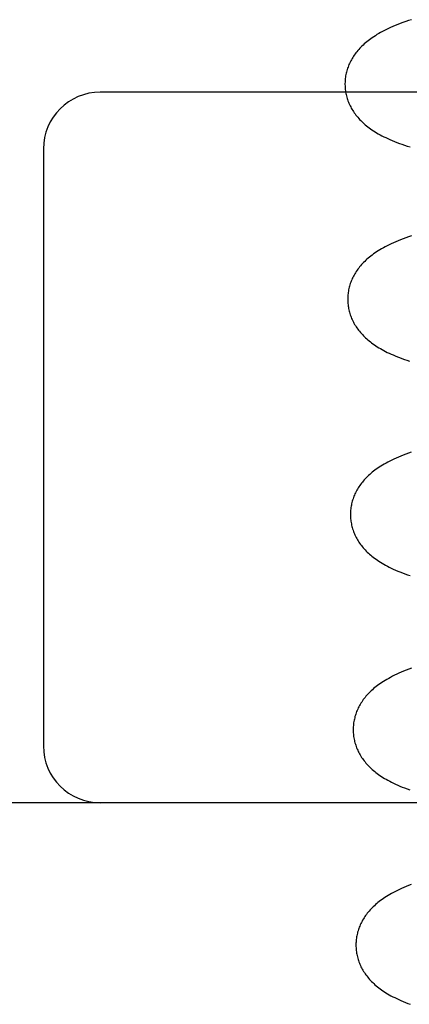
# Model space of a CAD drawing. Header units: inches. Extents: x 0 to 291, y 0 to 188.
# Tile 18 of 94: x 32.776 to 32.879, y 97.153 to 97.413. Entities that reach past the tile are written whole.
import ezdxf

# ---------------------------------------------------------------- set-up
doc = ezdxf.new("R2010")
doc.units = ezdxf.units.IN
doc.header["$LTSCALE"] = 16.01262
doc.header["$MEASUREMENT"] = 0
doc.linetypes.add('HIDDEN', pattern=[0.2, 0.1, -0.1])
doc.layers.add('DEFAULT_2', color=8, linetype='HIDDEN')

msp = doc.modelspace()

# ---------------------------------------------------------------- linework, layer by layer
at = {"layer": 'DEFAULT_2', "color": 8, "linetype": 'HIDDEN'}
for p, q in [((32.94274, 97.39411), (32.79774, 97.39411)), ((32.78274, 97.37911), (32.78274, 97.22161)), ((33.15774, 97.20661), (32.59774, 97.20661))]:
    msp.add_line(p, q, dxfattribs=at)
for points in [[(32.87972, 97.41323), (32.87896, 97.41298), (32.87822, 97.41272), (32.8775, 97.41246), (32.8768, 97.4122), (32.87613, 97.41194), (32.87548, 97.41168), (32.87486, 97.41142), (32.87426, 97.41115), (32.87369, 97.41089), (32.87313, 97.41062), (32.8726, 97.41035), (32.87209, 97.41009), (32.87159, 97.40982), (32.87112, 97.40955), (32.87066, 97.40928), (32.87023, 97.40901), (32.86981, 97.40874), (32.86941, 97.40847), (32.86902, 97.4082), (32.86865, 97.40793), (32.86829, 97.40765), (32.86795, 97.40738), (32.86762, 97.4071), (32.86729, 97.40682), (32.86698, 97.40654), (32.86669, 97.40625), (32.8664, 97.40597), (32.86612, 97.40568), (32.86586, 97.40538), (32.8656, 97.40509), (32.86535, 97.40479), (32.86512, 97.40449), (32.86489, 97.40419), (32.86467, 97.40388), (32.86446, 97.40358), (32.86427, 97.40327), (32.86408, 97.40296), (32.8639, 97.40264), (32.86373, 97.40233), (32.86357, 97.40201), (32.86342, 97.40169), (32.86328, 97.40137), (32.86314, 97.40105), (32.86302, 97.40073), (32.86291, 97.4004), (32.8628, 97.40007), (32.8627, 97.39974), (32.86261, 97.39941), (32.86254, 97.39908), (32.86246, 97.39875), (32.8624, 97.39841), (32.86235, 97.39808), (32.86231, 97.39774), (32.86227, 97.3974), (32.86225, 97.39707), (32.86223, 97.39673), (32.86222, 97.39639), (32.86222, 97.3961)], [(32.86222, 97.3961), (32.86223, 97.39581), (32.86224, 97.39547), (32.86227, 97.39514), (32.8623, 97.3948), (32.86235, 97.39446), (32.8624, 97.39413), (32.86246, 97.39379), (32.86253, 97.39346), (32.86261, 97.39313), (32.8627, 97.3928), (32.86279, 97.39247), (32.8629, 97.39214), (32.86301, 97.39182), (32.86314, 97.39149), (32.86327, 97.39117), (32.86341, 97.39086), (32.86356, 97.39054), (32.86372, 97.39022), (32.86389, 97.38991), (32.86406, 97.3896), (32.86425, 97.38929), (32.86445, 97.38898), (32.86465, 97.38868), (32.86487, 97.38838), (32.86509, 97.38808), (32.86533, 97.38778), (32.86557, 97.38748), (32.86583, 97.38719), (32.86609, 97.3869), (32.86637, 97.38662), (32.86665, 97.38634), (32.86695, 97.38606), (32.86725, 97.38578), (32.86757, 97.38551), (32.8679, 97.38523), (32.86824, 97.38496), (32.86859, 97.3847), (32.86896, 97.38443), (32.86933, 97.38417), (32.86973, 97.38391), (32.87014, 97.38365), (32.87056, 97.38339), (32.871, 97.38313), (32.87147, 97.38287), (32.87195, 97.38262), (32.87245, 97.38236), (32.87297, 97.3821), (32.87352, 97.38185), (32.87408, 97.3816), (32.87467, 97.38135), (32.87527, 97.3811), (32.8759, 97.38085), (32.87656, 97.3806), (32.87723, 97.38036), (32.87793, 97.38012), (32.87865, 97.37988), (32.87939, 97.37965)], [(32.87971, 97.35619), (32.87896, 97.35594), (32.87824, 97.35568), (32.87755, 97.35542), (32.87688, 97.35516), (32.87623, 97.3549), (32.87561, 97.35463), (32.87501, 97.35437), (32.87443, 97.3541), (32.87387, 97.35384), (32.87334, 97.35357), (32.87282, 97.3533), (32.87233, 97.35303), (32.87185, 97.35276), (32.87139, 97.35249), (32.87096, 97.35222), (32.87054, 97.35195), (32.87014, 97.35168), (32.86975, 97.35141), (32.86938, 97.35114), (32.86902, 97.35087), (32.86868, 97.35059), (32.86834, 97.35032), (32.86802, 97.35004), (32.86771, 97.34975), (32.86741, 97.34947), (32.86712, 97.34918), (32.86685, 97.34889), (32.86658, 97.3486), (32.86632, 97.3483), (32.86608, 97.34801), (32.86584, 97.34771), (32.86561, 97.3474), (32.8654, 97.3471), (32.86519, 97.34679), (32.86499, 97.34648), (32.8648, 97.34617), (32.86462, 97.34585), (32.86445, 97.34554), (32.86429, 97.34522), (32.86414, 97.3449), (32.864, 97.34458), (32.86387, 97.34426), (32.86374, 97.34394), (32.86363, 97.34361), (32.86352, 97.34328), (32.86342, 97.34296), (32.86334, 97.34262), (32.86326, 97.34229), (32.86319, 97.34196), (32.86312, 97.34162), (32.86307, 97.34129), (32.86303, 97.34095), (32.86299, 97.34061), (32.86297, 97.34028), (32.86295, 97.33994), (32.86294, 97.3396), (32.86294, 97.33931)], [(32.86294, 97.33931), (32.86295, 97.33902), (32.86296, 97.33868), (32.86299, 97.33835), (32.86302, 97.33801), (32.86307, 97.33768), (32.86312, 97.33734), (32.86318, 97.33701), (32.86325, 97.33668), (32.86333, 97.33635), (32.86341, 97.33602), (32.86351, 97.33569), (32.86362, 97.33536), (32.86373, 97.33504), (32.86385, 97.33472), (32.86398, 97.3344), (32.86412, 97.33408), (32.86427, 97.33377), (32.86443, 97.33346), (32.86459, 97.33314), (32.86477, 97.33283), (32.86495, 97.33253), (32.86515, 97.33222), (32.86536, 97.33191), (32.86557, 97.33161), (32.8658, 97.33131), (32.86603, 97.33101), (32.86628, 97.33071), (32.86654, 97.33042), (32.8668, 97.33013), (32.86707, 97.32984), (32.86736, 97.32956), (32.86765, 97.32928), (32.86795, 97.32901), (32.86826, 97.32874), (32.86858, 97.32847), (32.86891, 97.32821), (32.86925, 97.32795), (32.8696, 97.32769), (32.86997, 97.32744), (32.87034, 97.32719), (32.87073, 97.32694), (32.87113, 97.32669), (32.87155, 97.32644), (32.87199, 97.32619), (32.87244, 97.32595), (32.8729, 97.32571), (32.87338, 97.32546), (32.87388, 97.32523), (32.87439, 97.32499), (32.87492, 97.32476), (32.87546, 97.32452), (32.87603, 97.32429), (32.87662, 97.32406), (32.87724, 97.32383), (32.87788, 97.3236), (32.87855, 97.32336), (32.87925, 97.32313)], [(32.8797, 97.29915), (32.87897, 97.29889), (32.87826, 97.29863), (32.87759, 97.29836), (32.87694, 97.2981), (32.87631, 97.29784), (32.87572, 97.29757), (32.87514, 97.29731), (32.87459, 97.29704), (32.87405, 97.29678), (32.87354, 97.29651), (32.87305, 97.29624), (32.87257, 97.29597), (32.87211, 97.2957), (32.87168, 97.29543), (32.87126, 97.29516), (32.87086, 97.29489), (32.87047, 97.29462), (32.8701, 97.29435), (32.86974, 97.29408), (32.8694, 97.2938), (32.86906, 97.29352), (32.86874, 97.29324), (32.86843, 97.29296), (32.86813, 97.29268), (32.86784, 97.29239), (32.86757, 97.2921), (32.8673, 97.29181), (32.86704, 97.29151), (32.8668, 97.29122), (32.86656, 97.29092), (32.86633, 97.29061), (32.86612, 97.29031), (32.86591, 97.29), (32.86571, 97.28969), (32.86552, 97.28938), (32.86534, 97.28906), (32.86517, 97.28875), (32.86501, 97.28843), (32.86486, 97.28811), (32.86472, 97.28779), (32.86459, 97.28747), (32.86446, 97.28715), (32.86435, 97.28682), (32.86424, 97.28649), (32.86414, 97.28616), (32.86406, 97.28583), (32.86398, 97.2855), (32.86391, 97.28517), (32.86384, 97.28483), (32.86379, 97.2845), (32.86375, 97.28416), (32.86371, 97.28382), (32.86369, 97.28348), (32.86367, 97.28315), (32.86366, 97.28281), (32.86366, 97.28252)], [(32.86366, 97.28252), (32.86367, 97.28223), (32.86368, 97.28189), (32.86371, 97.28155), (32.86374, 97.28122), (32.86379, 97.28088), (32.86384, 97.28054), (32.8639, 97.28021), (32.86397, 97.27988), (32.86405, 97.27954), (32.86414, 97.27921), (32.86424, 97.27889), (32.86434, 97.27856), (32.86445, 97.27823), (32.86458, 97.27791), (32.86471, 97.27759), (32.86485, 97.27727), (32.865, 97.27696), (32.86516, 97.27664), (32.86533, 97.27633), (32.8655, 97.27602), (32.86569, 97.27571), (32.86589, 97.2754), (32.86609, 97.2751), (32.86631, 97.27479), (32.86654, 97.27449), (32.86677, 97.2742), (32.86701, 97.2739), (32.86727, 97.27361), (32.86753, 97.27332), (32.86781, 97.27304), (32.86809, 97.27275), (32.86839, 97.27247), (32.86869, 97.2722), (32.86901, 97.27192), (32.86934, 97.27165), (32.86968, 97.27138), (32.87003, 97.27111), (32.8704, 97.27085), (32.87077, 97.27059), (32.87117, 97.27033), (32.87158, 97.27007), (32.872, 97.26981), (32.87245, 97.26955), (32.87291, 97.26929), (32.87339, 97.26903), (32.87389, 97.26878), (32.87442, 97.26852), (32.87496, 97.26827), (32.87552, 97.26801), (32.87611, 97.26776), (32.87672, 97.26751), (32.87735, 97.26727), (32.878, 97.26702), (32.87867, 97.26678), (32.87937, 97.26654)], [(32.87975, 97.24212), (32.87903, 97.24185), (32.87834, 97.24159), (32.87768, 97.24132), (32.87705, 97.24105), (32.87644, 97.24078), (32.87586, 97.24052), (32.8753, 97.24025), (32.87476, 97.23998), (32.87425, 97.23971), (32.87375, 97.23944), (32.87328, 97.23917), (32.87282, 97.2389), (32.87239, 97.23864), (32.87197, 97.23837), (32.87157, 97.2381), (32.87118, 97.23783), (32.87081, 97.23755), (32.87045, 97.23728), (32.87011, 97.237), (32.86978, 97.23673), (32.86946, 97.23645), (32.86915, 97.23617), (32.86885, 97.23588), (32.86856, 97.23559), (32.86828, 97.2353), (32.86802, 97.23501), (32.86776, 97.23472), (32.86751, 97.23442), (32.86728, 97.23412), (32.86705, 97.23382), (32.86683, 97.23351), (32.86662, 97.2332), (32.86643, 97.23289), (32.86624, 97.23258), (32.86606, 97.23227), (32.86589, 97.23195), (32.86573, 97.23164), (32.86558, 97.23132), (32.86544, 97.231), (32.8653, 97.23068), (32.86518, 97.23035), (32.86507, 97.23003), (32.86496, 97.2297), (32.86486, 97.22937), (32.86478, 97.22904), (32.8647, 97.22871), (32.86463, 97.22837), (32.86456, 97.22804), (32.86451, 97.2277), (32.86447, 97.22737), (32.86443, 97.22703), (32.86441, 97.22669), (32.86439, 97.22635), (32.86438, 97.22602), (32.86438, 97.22573)], [(32.86438, 97.22573), (32.86439, 97.22544), (32.86441, 97.2251), (32.86443, 97.22476), (32.86446, 97.22442), (32.86451, 97.22409), (32.86456, 97.22375), (32.86462, 97.22342), (32.86469, 97.22308), (32.86477, 97.22275), (32.86486, 97.22242), (32.86496, 97.22209), (32.86506, 97.22177), (32.86518, 97.22144), (32.8653, 97.22112), (32.86543, 97.2208), (32.86557, 97.22048), (32.86572, 97.22016), (32.86588, 97.21985), (32.86605, 97.21953), (32.86623, 97.21922), (32.86642, 97.21891), (32.86661, 97.2186), (32.86682, 97.2183), (32.86704, 97.21799), (32.86726, 97.21769), (32.8675, 97.21739), (32.86774, 97.2171), (32.868, 97.21681), (32.86826, 97.21652), (32.86853, 97.21624), (32.86882, 97.21596), (32.86911, 97.21568), (32.86941, 97.21541), (32.86973, 97.21514), (32.87005, 97.21487), (32.87038, 97.2146), (32.87073, 97.21434), (32.87109, 97.21408), (32.87145, 97.21382), (32.87184, 97.21357), (32.87223, 97.21332), (32.87265, 97.21306), (32.87308, 97.21281), (32.87353, 97.21255), (32.874, 97.2123), (32.8745, 97.21204), (32.87502, 97.21179), (32.87556, 97.21153), (32.87612, 97.21128), (32.87671, 97.21102), (32.87732, 97.21077), (32.87795, 97.21052), (32.87861, 97.21027), (32.87928, 97.21003)], [(32.87963, 97.18502), (32.87898, 97.18476), (32.87835, 97.18451), (32.87773, 97.18425), (32.87714, 97.18399), (32.87657, 97.18372), (32.87603, 97.18346), (32.8755, 97.1832), (32.87499, 97.18293), (32.87451, 97.18267), (32.87404, 97.18241), (32.87359, 97.18214), (32.87316, 97.18188), (32.87275, 97.18162), (32.87236, 97.18135), (32.87198, 97.18109), (32.87161, 97.18082), (32.87126, 97.18055), (32.87092, 97.18028), (32.87059, 97.18001), (32.87027, 97.17974), (32.86996, 97.17946), (32.86967, 97.17918), (32.86938, 97.1789), (32.86911, 97.17862), (32.86884, 97.17834), (32.86859, 97.17805), (32.86834, 97.17776), (32.8681, 97.17747), (32.86788, 97.17717), (32.86766, 97.17687), (32.86745, 97.17657), (32.86725, 97.17627), (32.86706, 97.17596), (32.86688, 97.17566), (32.86671, 97.17535), (32.86655, 97.17504), (32.86639, 97.17473), (32.86625, 97.17442), (32.86611, 97.1741), (32.86599, 97.17379), (32.86587, 97.17347), (32.86576, 97.17315), (32.86566, 97.17283), (32.86556, 97.17251), (32.86548, 97.17218), (32.8654, 97.17186), (32.86533, 97.17153), (32.86528, 97.1712), (32.86523, 97.17087), (32.86518, 97.17054), (32.86515, 97.17021), (32.86513, 97.16988), (32.86511, 97.16955), (32.8651, 97.16922), (32.8651, 97.16893)], [(32.8651, 97.16893), (32.86511, 97.16865), (32.86513, 97.16831), (32.86515, 97.16797), (32.86519, 97.16763), (32.86523, 97.1673), (32.86528, 97.16696), (32.86534, 97.16663), (32.86541, 97.16629), (32.86549, 97.16596), (32.86558, 97.16563), (32.86568, 97.1653), (32.86578, 97.16498), (32.8659, 97.16465), (32.86602, 97.16433), (32.86615, 97.16401), (32.86629, 97.16369), (32.86644, 97.16337), (32.8666, 97.16306), (32.86677, 97.16275), (32.86694, 97.16244), (32.86713, 97.16213), (32.86733, 97.16182), (32.86753, 97.16151), (32.86775, 97.16121), (32.86798, 97.16091), (32.86821, 97.16061), (32.86845, 97.16032), (32.86871, 97.16003), (32.86897, 97.15974), (32.86925, 97.15946), (32.86953, 97.15917), (32.86983, 97.15889), (32.87013, 97.15862), (32.87045, 97.15834), (32.87078, 97.15807), (32.87112, 97.1578), (32.87147, 97.15753), (32.87184, 97.15727), (32.87221, 97.15701), (32.87261, 97.15675), (32.87302, 97.15649), (32.87344, 97.15623), (32.87388, 97.15597), (32.87435, 97.15571), (32.87483, 97.15545), (32.87533, 97.1552), (32.87585, 97.15494), (32.8764, 97.15469), (32.87696, 97.15443), (32.87755, 97.15418), (32.87815, 97.15393), (32.87878, 97.15369), (32.87943, 97.15344)]]:
    msp.add_lwpolyline(points, dxfattribs=at)
for centre, start, end in [((32.79774, 97.37911), 90, 180), ((32.79774, 97.22161), 180, 270)]:
    msp.add_arc(centre, 0.015, start, end, dxfattribs=at)

doc.saveas('drawing.dxf')
